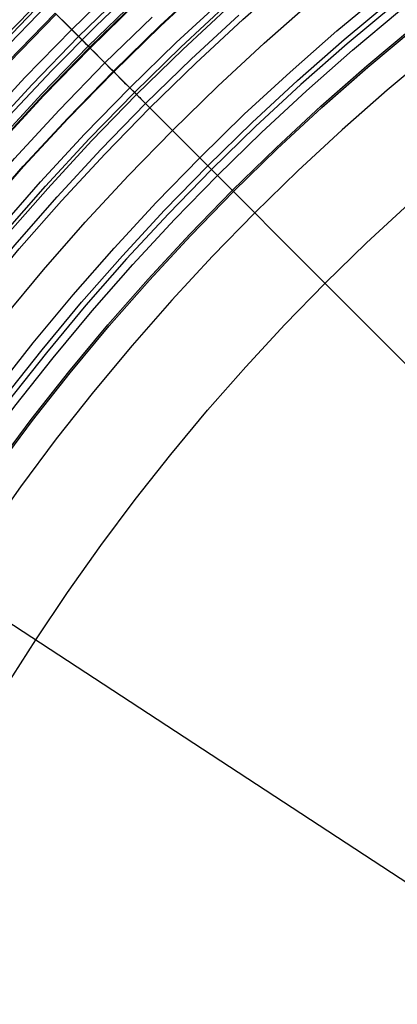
# Model space of a CAD drawing. Header units: millimetres. Extents: x -14 to 488, y -50 to 50.
# Tile 12 of 256: x 71.65 to 78.52, y 15.56 to 33.46. Entities that reach past the tile are written whole.
import ezdxf

# ---------------------------------------------------------------- set-up
doc = ezdxf.new("R2010")
doc.units = ezdxf.units.MM
doc.header["$MEASUREMENT"] = 0
doc.layers.add('Default', color=7, linetype='Continuous')

msp = doc.modelspace()

# ---------------------------------------------------------------- linework, layer by layer
at = {"layer": 'Default'}
for points in [[(63.588, 15.54), (63.986, 16.582), (64.412, 17.619), (64.865, 18.65), (65.347, 19.674), (65.856, 20.69), (66.393, 21.697), (66.957, 22.693), (67.548, 23.678), (68.166, 24.65), (68.811, 25.609), (69.481, 26.553), (70.177, 27.482), (70.898, 28.393), (71.643, 29.287), (72.412, 30.162), (73.203, 31.018), (74.017, 31.853), (74.852, 32.667), (75.708, 33.459), (76.583, 34.228), (77.477, 34.973), (78.389, 35.693), (79.317, 36.389)], [(64.135, 15.339), (64.527, 16.367), (64.948, 17.391), (65.395, 18.409), (65.87, 19.42), (66.373, 20.423), (66.903, 21.416), (67.46, 22.4), (68.043, 23.372), (68.654, 24.332), (69.29, 25.278), (69.952, 26.21), (70.638, 27.126), (71.35, 28.026), (72.085, 28.909), (72.844, 29.773), (73.626, 30.617), (74.429, 31.442), (75.253, 32.245), (76.098, 33.026), (76.962, 33.785), (77.844, 34.521), (78.744, 35.232)], [(64.795, 15.096), (65.181, 16.109), (65.594, 17.116), (66.035, 18.118), (66.503, 19.113), (66.997, 20.1), (67.519, 21.078), (68.067, 22.046), (68.641, 23.002), (69.242, 23.947), (69.868, 24.879), (70.519, 25.796), (71.195, 26.698), (71.896, 27.583), (72.62, 28.452), (73.366, 29.302), (74.135, 30.133), (74.926, 30.945), (75.737, 31.735), (76.569, 32.504), (77.419, 33.251), (78.287, 33.975), (79.173, 34.675)], [(64.988, 15.025), (65.373, 16.033), (65.784, 17.035), (66.223, 18.033), (66.688, 19.023), (67.18, 20.005), (67.7, 20.978), (68.245, 21.942), (68.817, 22.894), (69.414, 23.834), (70.038, 24.761), (70.686, 25.674), (71.359, 26.572), (72.056, 27.453), (72.776, 28.318), (73.52, 29.164), (74.285, 29.991), (75.072, 30.799), (75.879, 31.586), (76.707, 32.351), (77.553, 33.094), (78.417, 33.815), (79.299, 34.512)], [(79.348, 34.428), (78.468, 33.733), (77.607, 33.015), (76.765, 32.275), (75.942, 31.513), (75.14, 30.731), (74.357, 29.928), (73.596, 29.105), (72.856, 28.263), (72.138, 27.402), (71.442, 26.523), (70.769, 25.626), (70.12, 24.712), (69.495, 23.782), (68.906, 22.856), (68.34, 21.915), (67.799, 20.96), (67.281, 19.992), (66.789, 19.011), (66.321, 18.018), (65.879, 17.013), (65.462, 15.997), (65.086, 15.013)], [(61.316, 15.14), (61.702, 16.233), (62.118, 17.321), (62.562, 18.405), (63.036, 19.482), (63.539, 20.552), (64.071, 21.613), (64.632, 22.664), (65.221, 23.705), (65.839, 24.734), (66.484, 25.75), (67.158, 26.751), (67.858, 27.738), (68.585, 28.707), (69.338, 29.66), (70.116, 30.594), (70.919, 31.508), (71.746, 32.402), (72.597, 33.274), (73.469, 34.124)], [(61.316, 15.14), (61.702, 16.233), (62.118, 17.321), (62.562, 18.405), (63.036, 19.482), (63.539, 20.552), (64.071, 21.613), (64.632, 22.664), (65.221, 23.705), (65.839, 24.734), (66.484, 25.75), (67.158, 26.751), (67.858, 27.738), (68.585, 28.707), (69.338, 29.66), (70.116, 30.594), (70.919, 31.508), (71.746, 32.402), (72.597, 33.274), (73.469, 34.124)], [(73.854, 34.125), (73.036, 33.339), (72.237, 32.533), (71.458, 31.708), (70.7, 30.865), (69.962, 30.003), (69.221, 29.094), (68.504, 28.166), (67.81, 27.221), (67.139, 26.259), (66.484, 25.264), (65.853, 24.254), (65.249, 23.227), (64.671, 22.186), (64.114, 21.118), (63.584, 20.037), (63.083, 18.942), (62.61, 17.835), (62.163, 16.711), (61.745, 15.575), (61.357, 14.429)], [(62.33, 14.796), (62.708, 15.863), (63.114, 16.927), (63.548, 17.986), (64.011, 19.038), (64.502, 20.084), (65.022, 21.121), (65.57, 22.149), (66.146, 23.166), (66.75, 24.171), (67.381, 25.164), (68.039, 26.143), (68.723, 27.106), (69.434, 28.054), (70.169, 28.985), (70.93, 29.897), (71.715, 30.791), (72.523, 31.664), (73.354, 32.517), (74.206, 33.348), (75.08, 34.156)], [(62.34, 14.793), (62.717, 15.86), (63.123, 16.923), (63.558, 17.982), (64.02, 19.034), (64.512, 20.079), (65.031, 21.116), (65.579, 22.144), (66.155, 23.161), (66.759, 24.166), (67.389, 25.158), (68.047, 26.137), (68.731, 27.1), (69.442, 28.048), (70.177, 28.978), (70.938, 29.891), (71.722, 30.784), (72.53, 31.657), (73.361, 32.51), (74.213, 33.34), (75.087, 34.148)], [(61.484, 15.083), (61.869, 16.172), (62.283, 17.256), (62.726, 18.335), (63.198, 19.408), (63.699, 20.474), (64.228, 21.531), (64.787, 22.579), (65.374, 23.616), (65.99, 24.641), (66.633, 25.653), (67.304, 26.651), (68.001, 27.633), (68.726, 28.599), (69.476, 29.548), (70.251, 30.478), (71.051, 31.389), (71.875, 32.28), (72.722, 33.149), (73.591, 33.996)], [(62.73, 14.66), (63.104, 15.718), (63.507, 16.772), (63.937, 17.82), (64.396, 18.863), (64.883, 19.899), (65.398, 20.927), (65.941, 21.945), (66.511, 22.953), (67.109, 23.949), (67.735, 24.933), (68.386, 25.902), (69.065, 26.857), (69.768, 27.796), (70.498, 28.718), (71.251, 29.622), (72.029, 30.508), (72.83, 31.373), (73.653, 32.218), (74.497, 33.041), (75.363, 33.842)], [(60.572, 15.393), (60.965, 16.504), (61.387, 17.611), (61.839, 18.712), (62.321, 19.807), (62.832, 20.895), (63.373, 21.974), (63.943, 23.043), (64.542, 24.101), (65.17, 25.147), (65.827, 26.18), (66.511, 27.198), (67.223, 28.201), (67.962, 29.187), (68.728, 30.155), (69.519, 31.104), (70.336, 32.034), (71.177, 32.943), (72.041, 33.83)], [(60.625, 15.375), (61.017, 16.485), (61.439, 17.59), (61.891, 18.69), (62.372, 19.784), (62.882, 20.87), (63.423, 21.948), (63.992, 23.016), (64.59, 24.073), (65.218, 25.118), (65.873, 26.149), (66.557, 27.166), (67.268, 28.168), (68.007, 29.153), (68.771, 30.12), (69.562, 31.068), (70.377, 31.997), (71.217, 32.904), (72.08, 33.79)], [(60.715, 15.345), (61.107, 16.452), (61.528, 17.555), (61.979, 18.653), (62.459, 19.744), (62.968, 20.829), (63.507, 21.904), (64.076, 22.97), (64.673, 24.025), (65.299, 25.068), (65.953, 26.097), (66.636, 27.112), (67.346, 28.112), (68.082, 29.094), (68.845, 30.06), (69.634, 31.006), (70.448, 31.933), (71.286, 32.839), (72.148, 33.723)], [(61.718, 15.004), (62.101, 16.087), (62.512, 17.165), (62.953, 18.239), (63.422, 19.306), (63.921, 20.366), (64.448, 21.418), (65.003, 22.46), (65.587, 23.492), (66.2, 24.511), (66.839, 25.518), (67.507, 26.51), (68.201, 27.488), (68.921, 28.449), (69.667, 29.392), (70.439, 30.318), (71.234, 31.224), (72.054, 32.11), (72.896, 32.974), (73.761, 33.817)], [(61.752, 14.992), (62.135, 16.074), (62.546, 17.152), (62.986, 18.225), (63.455, 19.291), (63.953, 20.351), (64.48, 21.401), (65.035, 22.443), (65.619, 23.473), (66.23, 24.492), (66.87, 25.498), (67.536, 26.49), (68.23, 27.466), (68.95, 28.427), (69.695, 29.37), (70.466, 30.294), (71.261, 31.2), (72.08, 32.085), (72.922, 32.949), (73.786, 33.79)], [(61.766, 14.988), (62.148, 16.069), (62.56, 17.146), (63, 18.219), (63.469, 19.285), (63.966, 20.344), (64.493, 21.395), (65.048, 22.436), (65.631, 23.466), (66.243, 24.484), (66.882, 25.49), (67.548, 26.481), (68.242, 27.458), (68.961, 28.418), (69.707, 29.36), (70.477, 30.285), (71.272, 31.19), (72.091, 32.075), (72.932, 32.938), (73.796, 33.78)], [(62.844, 14.621), (63.217, 15.676), (63.618, 16.727), (64.047, 17.774), (64.505, 18.814), (64.991, 19.847), (65.504, 20.872), (66.046, 21.887), (66.615, 22.892), (67.211, 23.886), (67.835, 24.867), (68.485, 25.834), (69.161, 26.786), (69.864, 27.723), (70.591, 28.643), (71.342, 29.545), (72.118, 30.427), (72.916, 31.291), (73.737, 32.133), (74.58, 32.954), (75.443, 33.753)], [(62.898, 14.603), (63.27, 15.657), (63.671, 16.706), (64.1, 17.751), (64.557, 18.79), (65.042, 19.822), (65.555, 20.846), (66.095, 21.86), (66.664, 22.864), (67.26, 23.856), (67.882, 24.836), (68.532, 25.802), (69.207, 26.753), (69.909, 27.688), (70.635, 28.607), (71.386, 29.508), (72.16, 30.389), (72.958, 31.251), (73.778, 32.093), (74.619, 32.913), (75.481, 33.711)], [(60.914, 15.277), (61.304, 16.379), (61.723, 17.478), (62.172, 18.571), (62.65, 19.658), (63.157, 20.737), (63.694, 21.808), (64.26, 22.869), (64.854, 23.919), (65.478, 24.957), (66.129, 25.982), (66.808, 26.993), (67.515, 27.988), (68.249, 28.966), (69.008, 29.927), (69.794, 30.87), (70.604, 31.792), (71.439, 32.694), (72.296, 33.574)], [(60.94, 15.268), (61.329, 16.37), (61.748, 17.468), (62.197, 18.56), (62.674, 19.646), (63.181, 20.725), (63.718, 21.795), (64.283, 22.856), (64.878, 23.906), (65.501, 24.943), (66.152, 25.967), (66.831, 26.977), (67.537, 27.972), (68.27, 28.95), (69.029, 29.91), (69.814, 30.852), (70.624, 31.774), (71.458, 32.675), (72.315, 33.555)], [(62.127, 14.865), (62.507, 15.937), (62.914, 17.006), (63.351, 18.07), (63.816, 19.127), (64.31, 20.177), (64.832, 21.219), (65.382, 22.252), (65.961, 23.274), (66.567, 24.284), (67.201, 25.281), (67.862, 26.264), (68.55, 27.233), (69.264, 28.185), (70.003, 29.12), (70.767, 30.037), (71.556, 30.934), (72.368, 31.812), (73.202, 32.668), (74.059, 33.503)], [(63.116, 14.529), (63.486, 15.577), (63.885, 16.622), (64.312, 17.661), (64.766, 18.695), (65.249, 19.722), (65.759, 20.74), (66.297, 21.749), (66.863, 22.748), (67.455, 23.735), (68.075, 24.71), (68.721, 25.671), (69.393, 26.617), (70.091, 27.548), (70.813, 28.462), (71.56, 29.358), (72.331, 30.235), (73.125, 31.093), (73.94, 31.93), (74.778, 32.746), (75.635, 33.54)], [(65.229, 14.96), (65.603, 15.941), (66.019, 16.953), (66.46, 17.954), (66.926, 18.944), (67.417, 19.922), (67.932, 20.886), (68.472, 21.838), (69.035, 22.776), (69.622, 23.699), (70.245, 24.626), (70.892, 25.536), (71.563, 26.43), (72.256, 27.306), (72.971, 28.164), (73.709, 29.003), (74.468, 29.823), (75.247, 30.623), (76.047, 31.403), (76.867, 32.162), (77.706, 32.899), (78.564, 33.615)], [(65.581, 14.807), (65.96, 15.8), (66.366, 16.788), (66.798, 17.771), (67.257, 18.747), (67.742, 19.715), (68.253, 20.674), (68.791, 21.623), (69.354, 22.562), (69.943, 23.488), (70.558, 24.402), (71.196, 25.302), (71.86, 26.186), (72.546, 27.055), (73.256, 27.907), (73.989, 28.741), (74.743, 29.556), (75.519, 30.352), (76.315, 31.127), (77.13, 31.882), (77.964, 32.614), (78.816, 33.324)], [(65.61, 14.797), (65.988, 15.789), (66.393, 16.777), (66.825, 17.758), (67.284, 18.734), (67.768, 19.701), (68.28, 20.66), (68.817, 21.608), (69.38, 22.546), (69.968, 23.472), (70.582, 24.385), (71.221, 25.284), (71.883, 26.168), (72.57, 27.036), (73.279, 27.887), (74.011, 28.721), (74.765, 29.535), (75.54, 30.331), (76.335, 31.106), (77.15, 31.859), (77.983, 32.591), (78.835, 33.301)], [(79.179, 32.877), (78.338, 32.177), (77.516, 31.454), (76.711, 30.71), (75.926, 29.945), (75.161, 29.159), (74.417, 28.355), (73.694, 27.532), (72.994, 26.692), (72.316, 25.835), (71.662, 24.962), (71.031, 24.075), (70.425, 23.173), (69.844, 22.259), (69.289, 21.333), (68.758, 20.397), (68.254, 19.45), (67.775, 18.495), (67.322, 17.532), (66.896, 16.563), (66.496, 15.588), (66.122, 14.609)], [(68.18, 14.921), (68.563, 15.855), (68.971, 16.782), (69.404, 17.704), (69.863, 18.618), (70.346, 19.524), (70.853, 20.421), (71.385, 21.307), (71.942, 22.182), (72.522, 23.045), (73.125, 23.894), (73.751, 24.73), (74.4, 25.55), (75.07, 26.355), (75.762, 27.142), (76.475, 27.912), (77.207, 28.664), (77.958, 29.396), (78.728, 30.108)], [(68.18, 14.921), (68.563, 15.855), (68.971, 16.782), (69.404, 17.704), (69.863, 18.618), (70.346, 19.524), (70.853, 20.421), (71.385, 21.307), (71.942, 22.182), (72.522, 23.045), (73.125, 23.894), (73.751, 24.73), (74.4, 25.55), (75.07, 26.355), (75.762, 27.142), (76.475, 27.912), (77.207, 28.664), (77.958, 29.396), (78.728, 30.108)]]:
    msp.add_lwpolyline(points, dxfattribs=at)
at = {"layer": 'Default', "extrusion": (0.707107, 0.707107, 0)}
msp.add_lwpolyline([(-31.306, 77.808), (-31.307, 77.812), (-31.309, 77.816), (-31.31, 77.821), (-31.312, 77.825), (-31.313, 77.829), (-31.315, 77.833), (-31.317, 77.838), (-31.319, 77.842), (-31.321, 77.846), (-31.324, 77.85), (-31.326, 77.854), (-31.329, 77.859), (-31.331, 77.863), (-31.334, 77.867), (-31.337, 77.871), (-31.34, 77.875), (-31.343, 77.879), (-31.346, 77.882), (-31.35, 77.886), (-31.353, 77.89), (-31.357, 77.893), (-31.36, 77.897), (-31.364, 77.901), (-31.368, 77.904), (-31.372, 77.907), (-31.376, 77.91), (-31.38, 77.913), (-31.384, 77.916), (-31.388, 77.919), (-31.393, 77.922), (-31.397, 77.925), (-31.402, 77.927), (-31.406, 77.93), (-31.411, 77.932), (-31.416, 77.934), (-31.42, 77.936), (-31.425, 77.938), (-31.43, 77.94), (-31.435, 77.942), (-31.44, 77.943), (-31.445, 77.945), (-31.449, 77.946), (-31.454, 77.947), (-31.459, 77.948), (-31.464, 77.949), (-31.469, 77.95), (-31.474, 77.951), (-31.479, 77.951), (-31.484, 77.952), (-31.489, 77.952), (-31.494, 77.952), (-31.499, 77.952), (-31.504, 77.952), (-31.508, 77.952), (-31.513, 77.951), (-31.518, 77.951), (-31.523, 77.95), (-31.527, 77.95), (-31.532, 77.949), (-31.536, 77.948), (-31.541, 77.947), (-31.545, 77.946), (-31.55, 77.945), (-31.554, 77.944)], dxfattribs=at)
at = {"layer": 'Default'}
for points in [[(75.926, 29.945, 77.664), (74.383, 31.487, 69.832), (73.361, 32.51, 63.954), (73, 32.871, 61.594), (72.714, 33.157, 59.535), (72.296, 33.574, 56.064)], [(72.346, 33.525, 4.219), (72.447, 33.424, 4), (72.547, 33.323, 3.795), (72.647, 33.223, 3.605), (72.745, 33.125, 3.43), (72.841, 33.03, 3.271), (72.887, 32.984, 3.197), (72.932, 32.938, 3.128), (73.027, 32.844, 2.989), (73.119, 32.752, 2.859), (73.21, 32.661, 2.735), (73.299, 32.571, 2.619), (73.388, 32.483, 2.51), (73.476, 32.394, 2.407), (73.564, 32.306, 2.31), (73.653, 32.218, 2.219), (73.742, 32.129, 2.134), (73.832, 32.039, 2.053), (73.877, 31.993, 2.015), (73.923, 31.947, 1.978), (73.97, 31.901, 1.941), (74.065, 31.805, 1.872), (74.114, 31.756, 1.838), (74.164, 31.707, 1.806), (74.215, 31.656, 1.774), (74.32, 31.551, 1.714), (74.429, 31.442, 1.657), (74.544, 31.327, 1.603), (74.665, 31.206, 1.552), (74.792, 31.079, 1.504), (74.926, 30.945, 1.46), (75.068, 30.803, 1.419), (75.217, 30.654, 1.381), (75.374, 30.496, 1.347), (75.54, 30.331, 1.316), (75.715, 30.156, 1.289), (75.898, 29.972, 1.265), (76.294, 29.577, 1.229), (76.729, 29.141, 1.207), (105.871, 0, 1.2)], [(72.38, 33.491, 31.36), (72.451, 33.42, 31.187), (72.597, 33.274, 30.857), (73.126, 32.744, 29.72), (73.202, 32.668, 29.544), (73.278, 32.593, 29.36), (73.352, 32.519, 29.168), (73.424, 32.447, 28.967), (73.493, 32.377, 28.758), (73.56, 32.31, 28.539), (73.592, 32.278, 28.426), (73.624, 32.247, 28.31), (73.654, 32.217, 28.191), (73.683, 32.188, 28.07), (73.711, 32.16, 27.946), (73.737, 32.133, 27.819), (73.763, 32.108, 27.689), (73.788, 32.083, 27.556), (73.811, 32.06, 27.419), (73.833, 32.038, 27.278), (73.853, 32.017, 27.134), (73.872, 31.999, 26.987), (73.889, 31.982, 26.837), (73.904, 31.966, 26.683), (73.917, 31.953, 26.527), (73.928, 31.942, 26.368), (73.937, 31.934, 26.205), (73.943, 31.928, 26.04), (73.947, 31.924, 25.872), (73.947, 31.923, 25.702), (73.945, 31.925, 25.528), (73.94, 31.93, 25.353), (73.932, 31.938, 25.175), (73.921, 31.95, 24.994), (73.906, 31.964, 24.811), (73.888, 31.983, 24.627), (73.866, 32.005, 24.44), (73.84, 32.03, 24.251), (73.811, 32.06, 24.061), (73.778, 32.093, 23.869), (73.74, 32.13, 23.676), (73.698, 32.172, 23.481), (73.652, 32.218, 23.285), (73.602, 32.269, 23.088), (73.547, 32.324, 22.891), (73.487, 32.383, 22.692), (73.423, 32.448, 22.493), (73.354, 32.517, 22.293), (73.281, 32.59, 22.095), (73.206, 32.665, 21.9), (73.049, 32.822, 21.518), (72.557, 33.314, 20.374), (72.394, 33.477, 19.976)], [(71.377, 22.551, 1.207), (105.871, 0, 1.2)]]:
    msp.add_polyline3d(points, dxfattribs=at)

doc.saveas('drawing.dxf')
